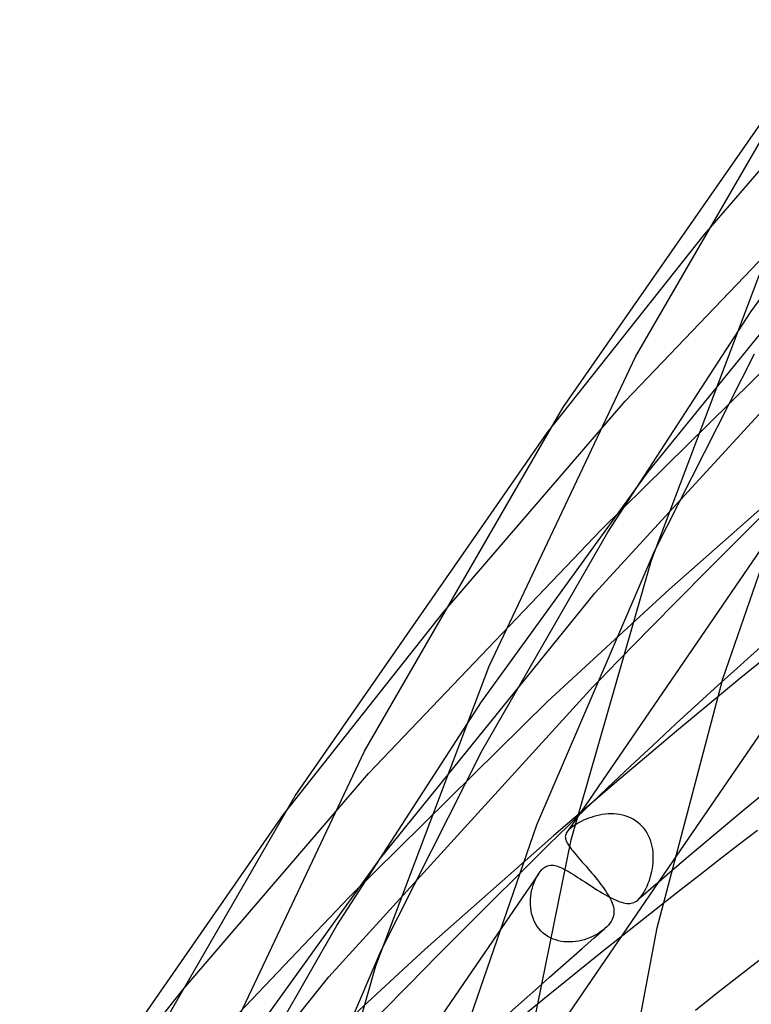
# Model space of a CAD drawing. Header units: millimetres. Extents: x -657 to 657, y -323 to 528.
# Tile 14 of 131: x -524 to -496, y 191 to 229. Entities that reach past the tile are written whole.
import ezdxf

# ---------------------------------------------------------------- set-up
doc = ezdxf.new("R2010")
doc.units = ezdxf.units.MM
doc.layers.add('HIDDEN', color=7, linetype='Continuous')
doc.layers.add('THICK', color=7, linetype='Continuous')

msp = doc.modelspace()

# ---------------------------------------------------------------- linework, layer by layer
at = {"layer": 'HIDDEN'}
for p, q in [((-497.575, 220.696), (-490.722, 228.645)), ((-495.779, 217.729), (-489.419, 226.471)), ((-500.62, 214.292), (-491.821, 223.495)), ((-499.742, 211.57), (-491.528, 221.673)), ((-503.635, 213.061), (-497.575, 220.696)), ((-501.787, 206.892), (-491.612, 217.993)), ((-501.295, 209.239), (-495.779, 217.729)), ((-501.542, 209.336), (-494.101, 216.667)), ((-499.49, 208.508), (-495.632, 216.104)), ((-507.624, 206.155), (-500.62, 214.292)), ((-506.162, 202.705), (-499.742, 211.57)), ((-498.922, 207.032), (-494.078, 211.312)), ((-496.417, 208.81), (-495.413, 209.809)), ((-494.619, 209.728), (-502.503, 198.216)), ((-510.518, 199.939), (-501.542, 209.336)), ((-506.131, 200.828), (-501.295, 209.239)), ((-497.47, 207.755), (-496.417, 208.81)), ((-498.56, 206.658), (-497.47, 207.755)), ((-510.058, 196.676), (-501.787, 206.892)), ((-503.618, 202.711), (-498.922, 207.032)), ((-499.674, 205.528), (-498.56, 206.658)), ((-513.799, 198.364), (-507.624, 206.155)), ((-500.8, 204.379), (-499.674, 205.528)), ((-493.782, 205.564), (-496.231, 203.574)), ((-496.231, 203.574), (-498.649, 201.574)), ((-497.785, 202.662), (-496.896, 203.471)), ((-512.044, 192.113), (-501.852, 203.299)), ((-511.737, 194.09), (-506.162, 202.705)), ((-511.263, 195.176), (-503.618, 202.711)), ((-498.669, 201.852), (-497.785, 202.662)), ((-499.547, 201.04), (-498.669, 201.852)), ((-498.649, 201.574), (-501.035, 199.564)), ((-500.42, 200.227), (-499.547, 201.04)), ((-510.033, 193.119), (-506.131, 200.828)), ((-517.674, 191.614), (-510.518, 199.939)), ((-501.316, 199.384), (-500.42, 200.227)), ((-501.035, 199.564), (-503.388, 197.545)), ((-502.494, 198.249), (-501.316, 199.384)), ((-501.396, 198.374), (-501.507, 198.36)), ((-501.284, 198.384), (-501.396, 198.374)), ((-501.171, 198.387), (-501.284, 198.384)), ((-501.059, 198.385), (-501.171, 198.387)), ((-500.947, 198.376), (-501.059, 198.385)), ((-500.836, 198.361), (-500.947, 198.376)), ((-502.476, 198.009), (-502.549, 197.963)), ((-502.397, 198.053), (-502.476, 198.009)), ((-502.313, 198.097), (-502.397, 198.053)), ((-502.225, 198.14), (-502.313, 198.097)), ((-502.132, 198.181), (-502.225, 198.14)), ((-502.035, 198.219), (-502.132, 198.181)), ((-501.935, 198.255), (-502.035, 198.219)), ((-501.831, 198.287), (-501.935, 198.255)), ((-501.725, 198.316), (-501.831, 198.287)), ((-501.617, 198.34), (-501.725, 198.316)), ((-501.507, 198.36), (-501.617, 198.34)), ((-500.727, 198.339), (-500.836, 198.361)), ((-500.619, 198.31), (-500.727, 198.339)), ((-500.514, 198.274), (-500.619, 198.31)), ((-500.411, 198.23), (-500.514, 198.274)), ((-500.312, 198.179), (-500.411, 198.23)), ((-500.218, 198.121), (-500.312, 198.179)), ((-500.128, 198.056), (-500.218, 198.121)), ((-500.044, 197.984), (-500.128, 198.056)), ((-502.851, 197.706), (-502.868, 197.683)), ((-502.832, 197.729), (-502.851, 197.706)), ((-502.812, 197.752), (-502.832, 197.729)), ((-502.789, 197.776), (-502.812, 197.752)), ((-502.763, 197.801), (-502.789, 197.776)), ((-502.736, 197.825), (-502.763, 197.801)), ((-502.68, 197.871), (-502.736, 197.825)), ((-502.617, 197.917), (-502.68, 197.871)), ((-502.549, 197.963), (-502.617, 197.917)), ((-499.965, 197.906), (-500.044, 197.984)), ((-499.894, 197.823), (-499.965, 197.906)), ((-499.828, 197.735), (-499.894, 197.823)), ((-499.77, 197.641), (-499.828, 197.735)), ((-499.718, 197.545), (-499.77, 197.641)), ((-508.337, 193.172), (-503.388, 197.545)), ((-499.673, 197.445), (-499.718, 197.545)), ((-499.635, 197.343), (-499.673, 197.445)), ((-499.604, 197.238), (-499.635, 197.343)), ((-499.579, 197.132), (-499.604, 197.238)), ((-502.77, 197.132), (-502.73, 197.078)), ((-502.73, 197.078), (-502.686, 197.02)), ((-502.686, 197.02), (-502.638, 196.959)), ((-502.638, 196.959), (-502.585, 196.895)), ((-502.585, 196.895), (-502.529, 196.828)), ((-499.56, 197.025), (-499.579, 197.132)), ((-499.547, 196.917), (-499.56, 197.025)), ((-499.539, 196.809), (-499.547, 196.917)), ((-516.543, 187.684), (-510.058, 196.676)), ((-498.795, 196.55), (-504.656, 187.992)), ((-502.529, 196.828), (-502.47, 196.759)), ((-502.47, 196.759), (-502.408, 196.687)), ((-502.408, 196.687), (-502.342, 196.611)), ((-502.342, 196.611), (-502.274, 196.533)), ((-502.274, 196.533), (-502.203, 196.452)), ((-499.557, 196.387), (-499.546, 196.49)), ((-499.546, 196.49), (-499.539, 196.596)), ((-499.537, 196.702), (-499.539, 196.809)), ((-499.539, 196.596), (-499.537, 196.702)), ((-503.955, 196.096), (-512.308, 183.898)), ((-503.957, 196.092), (-503.931, 196.129)), ((-503.931, 196.129), (-503.904, 196.164)), ((-503.904, 196.164), (-503.877, 196.197)), ((-503.877, 196.197), (-503.85, 196.227)), ((-503.85, 196.227), (-503.821, 196.256)), ((-503.821, 196.256), (-503.793, 196.282)), ((-503.793, 196.282), (-503.715, 196.34)), ((-503.715, 196.34), (-503.638, 196.379)), ((-503.638, 196.379), (-503.567, 196.402)), ((-503.567, 196.402), (-503.502, 196.412)), ((-503.502, 196.412), (-503.445, 196.413)), ((-503.445, 196.413), (-503.389, 196.409)), ((-503.389, 196.409), (-503.331, 196.399)), ((-503.331, 196.399), (-503.27, 196.384)), ((-503.27, 196.384), (-503.208, 196.364)), ((-503.208, 196.364), (-503.143, 196.339)), ((-503.143, 196.339), (-503.076, 196.309)), ((-503.076, 196.309), (-503.006, 196.275)), ((-503.006, 196.275), (-502.934, 196.237)), ((-502.934, 196.237), (-502.859, 196.196)), ((-502.859, 196.196), (-502.782, 196.151)), ((-502.782, 196.151), (-502.703, 196.103)), ((-502.703, 196.103), (-502.62, 196.052)), ((-502.203, 196.452), (-502.131, 196.369)), ((-502.131, 196.369), (-502.058, 196.284)), ((-502.058, 196.284), (-501.983, 196.198)), ((-501.983, 196.198), (-501.909, 196.11)), ((-501.909, 196.11), (-501.836, 196.022)), ((-499.619, 196.062), (-499.591, 196.185)), ((-499.591, 196.185), (-499.572, 196.285)), ((-499.572, 196.285), (-499.557, 196.387)), ((-498.898, 196.13), (-499.104, 195.953)), ((-505.747, 195.042), (-504.764, 196.019)), ((-504.17, 195.644), (-504.135, 195.744)), ((-504.135, 195.744), (-504.096, 195.839)), ((-504.096, 195.839), (-504.053, 195.929)), ((-504.053, 195.929), (-504.006, 196.014)), ((-504.006, 196.014), (-503.957, 196.092)), ((-502.62, 196.052), (-502.536, 195.999)), ((-502.536, 195.999), (-502.449, 195.943)), ((-502.449, 195.943), (-502.359, 195.885)), ((-502.359, 195.885), (-502.268, 195.826)), ((-502.268, 195.826), (-502.175, 195.765)), ((-502.175, 195.765), (-502.08, 195.703)), ((-501.836, 196.022), (-501.763, 195.934)), ((-501.763, 195.934), (-501.692, 195.846)), ((-501.692, 195.846), (-501.624, 195.759)), ((-501.624, 195.759), (-501.558, 195.673)), ((-499.732, 195.713), (-499.69, 195.825)), ((-499.69, 195.825), (-499.653, 195.942)), ((-499.653, 195.942), (-499.619, 196.062)), ((-499.31, 195.777), (-499.516, 195.601)), ((-499.104, 195.953), (-499.31, 195.777)), ((-504.248, 195.327), (-504.227, 195.435)), ((-504.227, 195.435), (-504.201, 195.541)), ((-504.201, 195.541), (-504.17, 195.644)), ((-502.08, 195.703), (-501.983, 195.64)), ((-501.983, 195.64), (-501.886, 195.577)), ((-501.886, 195.577), (-501.788, 195.516)), ((-501.788, 195.516), (-501.691, 195.455)), ((-501.691, 195.455), (-501.594, 195.395)), ((-501.594, 195.395), (-501.498, 195.338)), ((-501.558, 195.673), (-501.495, 195.588)), ((-501.498, 195.338), (-501.405, 195.284)), ((-501.495, 195.588), (-501.435, 195.504)), ((-501.435, 195.504), (-501.378, 195.421)), ((-501.378, 195.421), (-501.325, 195.339)), ((-501.325, 195.339), (-501.276, 195.259)), ((-499.722, 195.424), (-499.927, 195.248)), ((-499.925, 195.324), (-499.873, 195.41)), ((-499.873, 195.41), (-499.824, 195.504)), ((-499.824, 195.504), (-499.776, 195.606)), ((-499.776, 195.606), (-499.732, 195.713)), ((-499.516, 195.601), (-499.722, 195.424)), ((-520.416, 185.585), (-511.263, 195.176)), ((-506.78, 194.009), (-505.747, 195.042)), ((-504.277, 194.994), (-504.273, 195.106)), ((-504.274, 194.882), (-504.277, 194.994)), ((-504.273, 195.106), (-504.263, 195.217)), ((-504.263, 195.217), (-504.248, 195.327)), ((-501.405, 195.284), (-501.313, 195.232)), ((-501.313, 195.232), (-501.224, 195.184)), ((-501.276, 195.259), (-501.231, 195.181)), ((-501.231, 195.181), (-501.19, 195.103)), ((-501.224, 195.184), (-501.137, 195.14)), ((-501.19, 195.103), (-501.154, 195.028)), ((-501.154, 195.028), (-501.123, 194.953)), ((-501.137, 195.14), (-501.054, 195.099)), ((-501.054, 195.099), (-500.974, 195.063)), ((-500.974, 195.063), (-500.897, 195.031)), ((-500.897, 195.031), (-500.822, 195.004)), ((-500.822, 195.004), (-500.751, 194.981)), ((-500.751, 194.981), (-500.683, 194.962)), ((-500.683, 194.962), (-500.619, 194.949)), ((-500.389, 194.945), (-500.336, 194.957)), ((-500.336, 194.957), (-500.285, 194.975)), ((-500.285, 194.975), (-500.235, 194.999)), ((-500.235, 194.999), (-500.185, 195.03)), ((-500.185, 195.03), (-500.135, 195.068)), ((-500.135, 195.068), (-500.082, 195.118)), ((-499.927, 195.248), (-500.132, 195.071)), ((-500.082, 195.118), (-500.029, 195.177)), ((-500.029, 195.177), (-499.977, 195.246)), ((-499.977, 195.246), (-499.925, 195.324)), ((-504.265, 194.77), (-504.274, 194.882)), ((-504.249, 194.659), (-504.265, 194.77)), ((-504.227, 194.55), (-504.249, 194.659)), ((-499.187, 194.907), (-501.507, 193.073)), ((-501.123, 194.953), (-501.098, 194.88)), ((-501.098, 194.88), (-501.077, 194.807)), ((-501.077, 194.807), (-501.063, 194.735)), ((-501.063, 194.735), (-501.055, 194.665)), ((-501.054, 194.595), (-501.059, 194.526)), ((-501.055, 194.665), (-501.054, 194.595)), ((-500.619, 194.949), (-500.557, 194.941)), ((-500.557, 194.941), (-500.498, 194.937)), ((-500.498, 194.937), (-500.442, 194.939)), ((-500.442, 194.939), (-500.389, 194.945)), ((-504.197, 194.443), (-504.227, 194.55)), ((-504.159, 194.338), (-504.197, 194.443)), ((-504.114, 194.236), (-504.159, 194.338)), ((-504.062, 194.137), (-504.114, 194.236)), ((-501.162, 194.247), (-501.209, 194.176)), ((-501.123, 194.317), (-501.162, 194.247)), ((-501.093, 194.387), (-501.123, 194.317)), ((-501.072, 194.457), (-501.093, 194.387)), ((-501.059, 194.526), (-501.072, 194.457)), ((-516.628, 185.553), (-511.737, 194.09)), ((-507.852, 192.932), (-506.78, 194.009)), ((-504.002, 194.043), (-504.062, 194.137)), ((-503.934, 193.955), (-504.002, 194.043)), ((-503.86, 193.873), (-503.934, 193.955)), ((-503.779, 193.797), (-503.86, 193.873)), ((-501.833, 193.596), (-501.403, 193.971)), ((-501.557, 193.851), (-501.636, 193.798)), ((-501.481, 193.907), (-501.557, 193.851)), ((-501.41, 193.965), (-501.481, 193.907)), ((-501.33, 194.038), (-501.402, 193.971)), ((-501.266, 194.107), (-501.33, 194.038)), ((-501.209, 194.176), (-501.266, 194.107)), ((-503.691, 193.728), (-503.779, 193.797)), ((-503.599, 193.666), (-503.691, 193.728)), ((-503.502, 193.613), (-503.599, 193.666)), ((-503.401, 193.567), (-503.502, 193.613)), ((-503.296, 193.53), (-503.401, 193.567)), ((-503.19, 193.5), (-503.296, 193.53)), ((-503.081, 193.478), (-503.19, 193.5)), ((-502.971, 193.463), (-503.081, 193.478)), ((-502.86, 193.455), (-502.971, 193.463)), ((-502.749, 193.455), (-502.86, 193.455)), ((-502.638, 193.461), (-502.749, 193.455)), ((-502.528, 193.473), (-502.638, 193.461)), ((-502.419, 193.49), (-502.528, 193.473)), ((-502.311, 193.514), (-502.419, 193.49)), ((-502.204, 193.542), (-502.311, 193.514)), ((-502.262, 193.221), (-501.833, 193.596)), ((-502.101, 193.576), (-502.204, 193.542)), ((-502, 193.614), (-502.101, 193.576)), ((-501.903, 193.655), (-502, 193.614)), ((-501.81, 193.7), (-501.903, 193.655)), ((-501.721, 193.748), (-501.81, 193.7)), ((-501.636, 193.798), (-501.721, 193.748)), ((-513.136, 188.756), (-508.337, 193.172)), ((-501.507, 193.073), (-503.799, 191.23)), ((-502.69, 192.845), (-502.262, 193.221)), ((-508.951, 191.82), (-507.852, 192.932)), ((-503.116, 192.469), (-502.69, 192.845)), ((-503.542, 192.092), (-503.116, 192.469)), ((-520.368, 181.788), (-512.044, 192.113)), ((-503.966, 191.716), (-503.542, 192.092)), ((-523.963, 183.667), (-517.674, 191.614)), ((-510.065, 190.686), (-508.951, 191.82)), ((-503.799, 191.23), (-506.064, 189.379))]:
    msp.add_line(p, q, dxfattribs=at)
at = {"layer": 'THICK'}
for p, q in [((-500.224, 215.995), (-492.699, 228.982)), ((-503.022, 214.033), (-493.471, 227.758)), ((-499.604, 208.167), (-495.319, 219.498)), ((-505.868, 204.082), (-500.224, 215.995)), ((-510.675, 200.803), (-503.022, 214.033)), ((-496.86, 203.589), (-493.418, 213.546)), ((-513.345, 199.084), (-503.635, 213.061)), ((-504.028, 197.967), (-499.49, 208.508)), ((-502.709, 197.386), (-499.604, 208.167)), ((-495.769, 204.489), (-495.202, 204.996)), ((-496.334, 203.98), (-495.769, 204.489)), ((-510.229, 192.53), (-505.868, 204.082)), ((-501.151, 204.02), (-500.976, 204.199)), ((-500.976, 204.199), (-500.8, 204.379)), ((-501.502, 203.659), (-501.327, 203.84)), ((-501.327, 203.84), (-501.151, 204.02)), ((-496.896, 203.471), (-496.334, 203.98)), ((-501.852, 203.299), (-501.677, 203.479)), ((-501.677, 203.479), (-501.502, 203.659)), ((-499.395, 193.996), (-496.86, 203.589)), ((-494.025, 203.516), (-498.795, 196.55)), ((-516.417, 188.665), (-510.675, 200.803)), ((-495.32, 199.14), (-496.041, 198.54)), ((-521.126, 185.612), (-513.345, 199.084)), ((-496.041, 198.54), (-496.76, 197.939)), ((-523.668, 184.134), (-513.799, 198.364)), ((-502.503, 198.216), (-502.867, 197.684)), ((-502.834, 197.918), (-502.494, 198.249)), ((-507.522, 187.832), (-504.028, 197.967)), ((-503.19, 197.57), (-502.834, 197.918)), ((-502.893, 197.641), (-502.911, 197.6)), ((-502.868, 197.683), (-502.893, 197.641)), ((-496.76, 197.939), (-497.475, 197.337)), ((-495.522, 197.747), (-496.26, 197.18)), ((-504.852, 186.81), (-502.709, 197.386)), ((-503.562, 197.205), (-503.19, 197.57)), ((-502.923, 197.558), (-502.929, 197.517)), ((-502.929, 197.517), (-502.928, 197.474)), ((-502.928, 197.474), (-502.922, 197.431)), ((-502.911, 197.6), (-502.923, 197.558)), ((-502.922, 197.431), (-502.91, 197.387)), ((-502.91, 197.387), (-502.893, 197.341)), ((-502.893, 197.341), (-502.87, 197.293)), ((-502.87, 197.293), (-502.842, 197.242)), ((-502.842, 197.242), (-502.809, 197.189)), ((-497.475, 197.337), (-498.188, 196.734)), ((-503.949, 196.824), (-503.562, 197.205)), ((-502.809, 197.189), (-502.77, 197.132)), ((-496.26, 197.18), (-496.996, 196.613)), ((-504.35, 196.429), (-503.949, 196.824)), ((-498.188, 196.734), (-498.898, 196.13)), ((-496.996, 196.613), (-497.729, 196.045)), ((-504.764, 196.019), (-504.35, 196.429)), ((-497.729, 196.045), (-498.459, 195.477)), ((-498.459, 195.477), (-499.187, 194.907)), ((-501.146, 184.597), (-499.395, 193.996)), ((-514.638, 182.389), (-510.033, 193.119)), ((-495.343, 192.834), (-496.204, 192.163)), ((-513.39, 181.54), (-510.229, 192.53)), ((-496.204, 192.163), (-497.061, 191.491)), ((-504.516, 191.226), (-503.966, 191.716)), ((-505.063, 190.736), (-504.516, 191.226)), ((-497.061, 191.491), (-497.915, 190.818))]:
    msp.add_line(p, q, dxfattribs=at)

doc.saveas('drawing.dxf')
